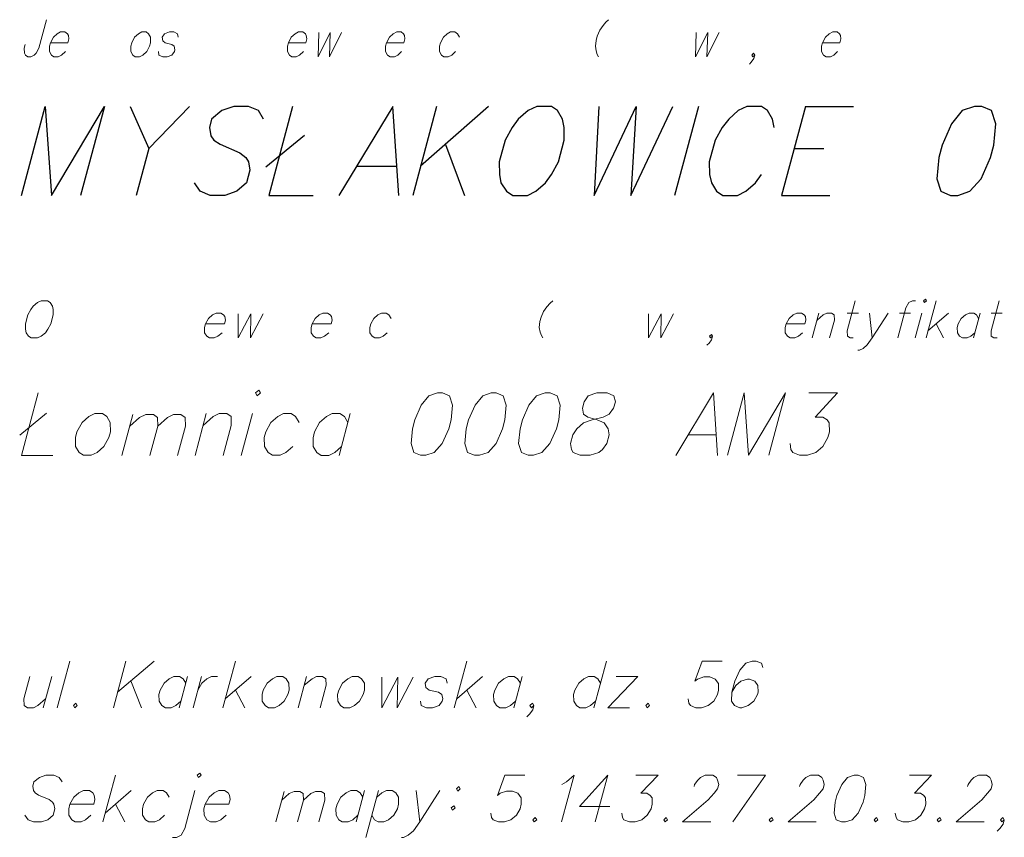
# Model space of a CAD drawing. Header units: metres. Extents: x 5555129 to 5556676, y 5635595 to 5636517.
# Tile 222 of 255: x 5556427 to 5556447, y 5636258 to 5636274. Entities that reach past the tile are written whole.
import ezdxf

# ---------------------------------------------------------------- set-up
doc = ezdxf.new("R2010")
doc.units = ezdxf.units.M
doc.header["$MEASUREMENT"] = 0
doc.layers.add('#RAMKA', color=7, linetype='Continuous', lineweight=18)

# ---------------------------------------------------------------- blocks, each defined once
blk = doc.blocks.new('*U2353')
at = {"layer": '#RAMKA', "color": 7, "linetype": 'ByBlock', "lineweight": 18}
blk.add_line((5555328.5, 5636509.717), (5555328.369, 5636509.228), dxfattribs=at)
at = {"layer": '#RAMKA', "color": 7, "linetype": 'ByBlock', "lineweight": 18, "flags": 128}
blk.add_lwpolyline([(5555328.463, 5636509.579), (5555328.584, 5636509.682), (5555328.656, 5636509.717), (5555328.749, 5636509.717), (5555328.802, 5636509.682), (5555328.805, 5636509.579), (5555328.711, 5636509.228)], dxfattribs=at)
blk = doc.blocks.new('*U2354')
at = {"layer": '#RAMKA', "color": 7, "linetype": 'ByBlock', "lineweight": 18}
blk.add_line((5555329.059, 5636509.717), (5555329.277, 5636509.717), dxfattribs=at)
at = {"layer": '#RAMKA', "color": 7, "linetype": 'ByBlock', "lineweight": 18, "flags": 128}
blk.add_lwpolyline([(5555329.217, 5636509.959), (5555329.059, 5636509.366), (5555329.062, 5636509.263), (5555329.115, 5636509.228), (5555329.177, 5636509.228)], dxfattribs=at)
blk = doc.blocks.new('*U2355')
at = {"layer": '#RAMKA', "color": 7, "linetype": 'ByBlock', "lineweight": 18}
blk.add_line((5555329.494, 5636509.717), (5555329.55, 5636509.228), dxfattribs=at)
at = {"layer": '#RAMKA', "color": 7, "linetype": 'ByBlock', "lineweight": 18, "flags": 128}
blk.add_lwpolyline([(5555329.867, 5636509.717), (5555329.55, 5636509.228), (5555329.45, 5636509.09), (5555329.37, 5636509.021), (5555329.298, 5636508.986), (5555329.267, 5636508.986)], dxfattribs=at)
blk = doc.blocks.new('*U2356')
at = {"layer": '#RAMKA', "color": 7, "linetype": 'ByBlock', "lineweight": 18}
blk.add_line((5555330.09, 5636509.717), (5555330.307, 5636509.717), dxfattribs=at)
at = {"layer": '#RAMKA', "color": 7, "linetype": 'ByBlock', "lineweight": 18, "flags": 128}
blk.add_lwpolyline([(5555330.403, 5636509.959), (5555330.341, 5636509.959), (5555330.269, 5636509.924), (5555330.211, 5636509.821), (5555330.052, 5636509.228)], dxfattribs=at)
blk = doc.blocks.new('*U2357')
at = {"layer": '#RAMKA', "color": 7, "linetype": 'ByBlock', "lineweight": 18}
blk.add_line((5555330.524, 5636509.717), (5555330.393, 5636509.228), dxfattribs=at)
at = {"layer": '#RAMKA', "color": 7, "linetype": 'ByBlock', "lineweight": 18, "flags": 128}
blk.add_lwpolyline([(5555330.558, 5636509.959), (5555330.58, 5636509.924), (5555330.62, 5636509.959), (5555330.598, 5636509.993), (5555330.558, 5636509.959)], dxfattribs=at)
blk = doc.blocks.new('*U2358')
at = {"layer": '#RAMKA', "color": 7, "linetype": 'ByBlock', "lineweight": 18}
for p, q in [((5555330.807, 5636509.959), (5555330.611, 5636509.228)), ((5555331.053, 5636509.717), (5555330.648, 5636509.366)), ((5555330.809, 5636509.504), (5555330.953, 5636509.228))]:
    blk.add_line(p, q, dxfattribs=at)
blk = doc.blocks.new('*U2359')
at = {"layer": '#RAMKA', "color": 7, "linetype": 'ByBlock', "lineweight": 18}
blk.add_line((5555331.674, 5636509.717), (5555331.543, 5636509.228), dxfattribs=at)
at = {"layer": '#RAMKA', "color": 7, "linetype": 'ByBlock', "lineweight": 18, "flags": 128}
blk.add_lwpolyline([(5555331.646, 5636509.613), (5555331.602, 5636509.682), (5555331.55, 5636509.717), (5555331.456, 5636509.717), (5555331.385, 5636509.682), (5555331.304, 5636509.613), (5555331.244, 5636509.504), (5555331.226, 5636509.435), (5555331.229, 5636509.332), (5555331.272, 5636509.263), (5555331.325, 5636509.228), (5555331.419, 5636509.228), (5555331.49, 5636509.263), (5555331.571, 5636509.332)], dxfattribs=at)
blk = doc.blocks.new('*U2360')
at = {"layer": '#RAMKA', "color": 7, "linetype": 'ByBlock', "lineweight": 18}
blk.add_line((5555331.891, 5636509.717), (5555332.109, 5636509.717), dxfattribs=at)
at = {"layer": '#RAMKA', "color": 7, "linetype": 'ByBlock', "lineweight": 18, "flags": 128}
blk.add_lwpolyline([(5555332.049, 5636509.959), (5555331.89, 5636509.366), (5555331.894, 5636509.263), (5555331.947, 5636509.228), (5555332.009, 5636509.228)], dxfattribs=at)
blk = doc.blocks.new('*U2453')
at = {"layer": '#RAMKA', "color": 7, "linetype": 'ByBlock', "lineweight": 25}
blk.add_line((5555316.103, 5636513.789), (5555315.303, 5636512.96), dxfattribs=at)
at = {"layer": '#RAMKA', "color": 7, "linetype": 'ByBlock', "lineweight": 25, "flags": 128}
blk.add_lwpolyline([(5555314.936, 5636513.789), (5555315.303, 5636512.96), (5555315.055, 5636512.034)], dxfattribs=at)
blk = doc.blocks.new('*U2454')
at = {"layer": '#RAMKA', "color": 7, "linetype": 'ByBlock', "lineweight": 25}
blk.add_line((5555317.611, 5636512.601), (5555318.367, 5636513.223), dxfattribs=at)
at = {"layer": '#RAMKA', "color": 7, "linetype": 'ByBlock', "lineweight": 25, "flags": 128}
blk.add_lwpolyline([(5555318.134, 5636513.789), (5555317.664, 5636512.034), (5555318.542, 5636512.034)], dxfattribs=at)
blk = doc.blocks.new('*U2455')
at = {"layer": '#RAMKA', "color": 7, "linetype": 'ByBlock', "lineweight": 25}
blk.add_line((5555319.394, 5636512.615), (5555320.188, 5636512.615), dxfattribs=at)
at = {"layer": '#RAMKA', "color": 7, "linetype": 'ByBlock', "lineweight": 25, "flags": 128}
blk.add_lwpolyline([(5555320.225, 5636512.034), (5555320.106, 5636513.789), (5555319.046, 5636512.034)], dxfattribs=at)
blk = doc.blocks.new('*U2456')
at = {"layer": '#RAMKA', "color": 7, "linetype": 'ByBlock', "lineweight": 25}
for p, q in [((5555320.971, 5636513.789), (5555320.501, 5636512.034)), ((5555321.993, 5636513.789), (5555320.656, 5636512.615)), ((5555321.144, 5636513.043), (5555321.523, 5636512.034))]:
    blk.add_line(p, q, dxfattribs=at)
blk = doc.blocks.new('*U2457')
at = {"layer": '#RAMKA', "color": 7, "linetype": 'ByBlock', "lineweight": 25}
for p, q in [((5555328.233, 5636513.789), (5555327.762, 5636512.034)), ((5555328.233, 5636513.789), (5555329.183, 5636513.789)), ((5555328.011, 5636512.96), (5555328.6, 5636512.96)), ((5555327.762, 5636512.034), (5555328.712, 5636512.034))]:
    blk.add_line(p, q, dxfattribs=at)
blk = doc.blocks.new('*U2459')
at = {"layer": '#RAMKA', "color": 7, "linetype": 'ByBlock', "lineweight": 18}
blk.add_line((5555312.761, 5636507.312), (5555313.29, 5636507.747), dxfattribs=at)
at = {"layer": '#RAMKA', "color": 7, "linetype": 'ByBlock', "lineweight": 18, "flags": 128}
blk.add_lwpolyline([(5555313.127, 5636508.144), (5555312.798, 5636506.915), (5555313.412, 5636506.915)], dxfattribs=at)
blk = doc.blocks.new('*U2460')
at = {"layer": '#RAMKA', "color": 7, "linetype": 'ByBlock', "lineweight": 18}
blk.add_line((5555314.991, 5636507.718), (5555314.775, 5636506.915), dxfattribs=at)
at = {"layer": '#RAMKA', "color": 7, "linetype": 'ByBlock', "lineweight": 18, "flags": 128}
for points in [[(5555314.93, 5636507.492), (5555315.123, 5636507.662), (5555315.245, 5636507.718), (5555315.393, 5636507.718), (5555315.477, 5636507.662), (5555315.481, 5636507.492), (5555315.326, 5636506.915)], [(5555315.481, 5636507.492), (5555315.674, 5636507.662), (5555315.788, 5636507.718), (5555315.936, 5636507.718), (5555316.019, 5636507.662), (5555316.023, 5636507.492), (5555315.869, 5636506.915)]]:
    blk.add_lwpolyline(points, dxfattribs=at)
blk = doc.blocks.new('*U2461')
at = {"layer": '#RAMKA', "color": 7, "linetype": 'ByBlock', "lineweight": 18}
blk.add_line((5555316.434, 5636507.737), (5555316.214, 5636506.915), dxfattribs=at)
at = {"layer": '#RAMKA', "color": 7, "linetype": 'ByBlock', "lineweight": 18, "flags": 128}
blk.add_lwpolyline([(5555316.372, 5636507.505), (5555316.57, 5636507.679), (5555316.687, 5636507.737), (5555316.838, 5636507.737), (5555316.924, 5636507.679), (5555316.928, 5636507.505), (5555316.769, 5636506.915)], dxfattribs=at)
blk = doc.blocks.new('*U2462')
at = {"layer": '#RAMKA', "color": 7, "linetype": 'ByBlock', "lineweight": 18}
blk.add_line((5555317.343, 5636507.737), (5555317.123, 5636506.915), dxfattribs=at)
at = {"layer": '#RAMKA', "color": 7, "linetype": 'ByBlock', "lineweight": 18, "flags": 128}
blk.add_lwpolyline([(5555317.402, 5636508.144), (5555317.436, 5636508.086), (5555317.503, 5636508.144), (5555317.468, 5636508.202), (5555317.402, 5636508.144)], dxfattribs=at)
blk = doc.blocks.new('*U2463')
at = {"layer": '#RAMKA', "color": 7, "linetype": 'ByBlock', "lineweight": 18}
blk.add_line((5555319.27, 5636507.737), (5555319.05, 5636506.915), dxfattribs=at)
at = {"layer": '#RAMKA', "color": 7, "linetype": 'ByBlock', "lineweight": 18, "flags": 128}
blk.add_lwpolyline([(5555319.224, 5636507.563), (5555319.154, 5636507.679), (5555319.068, 5636507.737), (5555318.917, 5636507.737), (5555318.8, 5636507.679), (5555318.668, 5636507.563), (5555318.568, 5636507.379), (5555318.537, 5636507.263), (5555318.541, 5636507.089), (5555318.611, 5636506.973), (5555318.696, 5636506.915), (5555318.848, 5636506.915), (5555318.964, 5636506.973), (5555319.097, 5636507.089)], dxfattribs=at)
blk = doc.blocks.new('*U2464')
at = {"layer": '#RAMKA', "color": 7, "linetype": 'ByBlock', "lineweight": 18}
blk.add_line((5555325.925, 5636507.321), (5555326.48, 5636507.321), dxfattribs=at)
at = {"layer": '#RAMKA', "color": 7, "linetype": 'ByBlock', "lineweight": 18, "flags": 128}
blk.add_lwpolyline([(5555326.506, 5636506.915), (5555326.423, 5636508.144), (5555325.681, 5636506.915)], dxfattribs=at)
blk = doc.blocks.new('*U2465')
at = {"layer": '#RAMKA', "color": 7, "linetype": 'ByBlock', "lineweight": 18}
blk.add_line((5555313.391, 5636502.558), (5555313.226, 5636501.943), dxfattribs=at)
at = {"layer": '#RAMKA', "color": 7, "linetype": 'ByBlock', "lineweight": 18, "flags": 128}
blk.add_lwpolyline([(5555312.961, 5636502.558), (5555312.842, 5636502.117), (5555312.847, 5636501.987), (5555312.913, 5636501.943), (5555313.03, 5636501.943), (5555313.12, 5636501.987), (5555313.272, 5636502.117)], dxfattribs=at)
blk = doc.blocks.new('*U2466')
at = {"layer": '#RAMKA', "color": 7, "linetype": 'ByBlock', "lineweight": 18}
for p, q in [((5555314.853, 5636502.862), (5555314.606, 5636501.943)), ((5555315.406, 5636502.862), (5555314.688, 5636502.247)), ((5555314.95, 5636502.472), (5555315.16, 5636501.943))]:
    blk.add_line(p, q, dxfattribs=at)
blk = doc.blocks.new('*U2467')
at = {"layer": '#RAMKA', "color": 7, "linetype": 'ByBlock', "lineweight": 18}
blk.add_line((5555316.067, 5636502.558), (5555315.903, 5636501.943), dxfattribs=at)
at = {"layer": '#RAMKA', "color": 7, "linetype": 'ByBlock', "lineweight": 18, "flags": 128}
blk.add_lwpolyline([(5555316.032, 5636502.428), (5555315.978, 5636502.515), (5555315.911, 5636502.558), (5555315.794, 5636502.558), (5555315.704, 5636502.515), (5555315.603, 5636502.428), (5555315.527, 5636502.291), (5555315.503, 5636502.204), (5555315.508, 5636502.074), (5555315.563, 5636501.987), (5555315.629, 5636501.943), (5555315.746, 5636501.943), (5555315.836, 5636501.987), (5555315.937, 5636502.074)], dxfattribs=at)
blk = doc.blocks.new('*U2468')
at = {"layer": '#RAMKA', "color": 7, "linetype": 'ByBlock', "lineweight": 18}
blk.add_line((5555316.341, 5636502.558), (5555316.176, 5636501.943), dxfattribs=at)
at = {"layer": '#RAMKA', "color": 7, "linetype": 'ByBlock', "lineweight": 18, "flags": 128}
blk.add_lwpolyline([(5555316.269, 5636502.291), (5555316.345, 5636502.428), (5555316.447, 5636502.515), (5555316.536, 5636502.558), (5555316.654, 5636502.558)], dxfattribs=at)
blk = doc.blocks.new('*U2469')
at = {"layer": '#RAMKA', "color": 7, "linetype": 'ByBlock', "lineweight": 18}
for p, q in [((5555317.009, 5636502.862), (5555316.762, 5636501.943)), ((5555317.318, 5636502.558), (5555316.809, 5636502.117)), ((5555317.012, 5636502.291), (5555317.192, 5636501.943))]:
    blk.add_line(p, q, dxfattribs=at)
blk = doc.blocks.new('*U2470')
at = {"layer": '#RAMKA', "color": 7, "linetype": 'ByBlock', "lineweight": 18}
blk.add_line((5555318.412, 5636502.558), (5555318.247, 5636501.943), dxfattribs=at)
at = {"layer": '#RAMKA', "color": 7, "linetype": 'ByBlock', "lineweight": 18, "flags": 128}
blk.add_lwpolyline([(5555318.366, 5636502.385), (5555318.518, 5636502.515), (5555318.607, 5636502.558), (5555318.725, 5636502.558), (5555318.791, 5636502.515), (5555318.795, 5636502.385), (5555318.677, 5636501.943)], dxfattribs=at)
blk = doc.blocks.new('*U2471')
at = {"layer": '#RAMKA', "color": 7, "linetype": 'ByBlock', "lineweight": 18}
for p, q in [((5555321.566, 5636502.862), (5555321.32, 5636501.943)), ((5555321.876, 5636502.558), (5555321.367, 5636502.117)), ((5555321.569, 5636502.291), (5555321.75, 5636501.943))]:
    blk.add_line(p, q, dxfattribs=at)
blk = doc.blocks.new('*U2472')
at = {"layer": '#RAMKA', "color": 7, "linetype": 'ByBlock', "lineweight": 18}
blk.add_line((5555322.657, 5636502.558), (5555322.492, 5636501.943), dxfattribs=at)
at = {"layer": '#RAMKA', "color": 7, "linetype": 'ByBlock', "lineweight": 18, "flags": 128}
blk.add_lwpolyline([(5555322.622, 5636502.428), (5555322.567, 5636502.515), (5555322.501, 5636502.558), (5555322.384, 5636502.558), (5555322.294, 5636502.515), (5555322.192, 5636502.428), (5555322.116, 5636502.291), (5555322.093, 5636502.204), (5555322.097, 5636502.074), (5555322.152, 5636501.987), (5555322.219, 5636501.943), (5555322.336, 5636501.943), (5555322.426, 5636501.987), (5555322.527, 5636502.074)], dxfattribs=at)
blk = doc.blocks.new('*U2473')
at = {"layer": '#RAMKA', "color": 7, "linetype": 'ByBlock', "lineweight": 18}
blk.add_line((5555324.315, 5636502.862), (5555324.068, 5636501.943), dxfattribs=at)
at = {"layer": '#RAMKA', "color": 7, "linetype": 'ByBlock', "lineweight": 18, "flags": 128}
blk.add_lwpolyline([(5555324.198, 5636502.428), (5555324.143, 5636502.515), (5555324.077, 5636502.558), (5555323.96, 5636502.558), (5555323.87, 5636502.515), (5555323.769, 5636502.428), (5555323.693, 5636502.291), (5555323.669, 5636502.204), (5555323.673, 5636502.074), (5555323.728, 5636501.987), (5555323.795, 5636501.943), (5555323.912, 5636501.943), (5555324.002, 5636501.987), (5555324.103, 5636502.074)], dxfattribs=at)
blk = doc.blocks.new('*U2474')
at = {"layer": '#RAMKA', "color": 7, "linetype": 'ByBlock', "lineweight": 18}
for p, q in [((5555324.937, 5636502.558), (5555324.342, 5636501.943)), ((5555324.507, 5636502.558), (5555324.937, 5636502.558)), ((5555324.342, 5636501.943), (5555324.772, 5636501.943))]:
    blk.add_line(p, q, dxfattribs=at)
blk = doc.blocks.new('*U2475')
at = {"layer": '#RAMKA', "color": 7, "linetype": 'ByBlock', "lineweight": 18}
for p, q in [((5555314.645, 5636500.612), (5555314.399, 5636499.693)), ((5555314.955, 5636500.309), (5555314.445, 5636499.867)), ((5555314.648, 5636500.041), (5555314.829, 5636499.693))]:
    blk.add_line(p, q, dxfattribs=at)
blk = doc.blocks.new('*U2476')
at = {"layer": '#RAMKA', "color": 7, "linetype": 'ByBlock', "lineweight": 18, "flags": 128}
for points in [[(5555316.254, 5636500.612), (5555316.281, 5636500.569), (5555316.332, 5636500.612), (5555316.305, 5636500.656), (5555316.254, 5636500.612)], [(5555316.211, 5636500.309), (5555316.012, 5636499.563), (5555315.938, 5636499.433), (5555315.848, 5636499.389), (5555315.77, 5636499.389)]]:
    blk.add_lwpolyline(points, dxfattribs=at)
blk = doc.blocks.new('*U2477')
at = {"layer": '#RAMKA', "color": 7, "linetype": 'ByBlock', "lineweight": 18}
blk.add_line((5555317.966, 5636500.294), (5555317.805, 5636499.693), dxfattribs=at)
at = {"layer": '#RAMKA', "color": 7, "linetype": 'ByBlock', "lineweight": 18, "flags": 128}
for points in [[(5555317.921, 5636500.125), (5555318.069, 5636500.252), (5555318.163, 5636500.294), (5555318.278, 5636500.294), (5555318.343, 5636500.252), (5555318.347, 5636500.125), (5555318.231, 5636499.693)], [(5555318.347, 5636500.125), (5555318.496, 5636500.252), (5555318.583, 5636500.294), (5555318.698, 5636500.294), (5555318.763, 5636500.252), (5555318.767, 5636500.125), (5555318.651, 5636499.693)]]:
    blk.add_lwpolyline(points, dxfattribs=at)
blk = doc.blocks.new('*U2478')
at = {"layer": '#RAMKA', "color": 7, "linetype": 'ByBlock', "lineweight": 18}
blk.add_line((5555319.552, 5636500.309), (5555319.387, 5636499.693), dxfattribs=at)
at = {"layer": '#RAMKA', "color": 7, "linetype": 'ByBlock', "lineweight": 18, "flags": 128}
blk.add_lwpolyline([(5555319.517, 5636500.178), (5555319.463, 5636500.265), (5555319.396, 5636500.309), (5555319.279, 5636500.309), (5555319.189, 5636500.265), (5555319.088, 5636500.178), (5555319.012, 5636500.041), (5555318.988, 5636499.954), (5555318.993, 5636499.824), (5555319.047, 5636499.737), (5555319.114, 5636499.693), (5555319.231, 5636499.693), (5555319.321, 5636499.737), (5555319.422, 5636499.824)], dxfattribs=at)
blk = doc.blocks.new('*U2479')
at = {"layer": '#RAMKA', "color": 7, "linetype": 'ByBlock', "lineweight": 18}
blk.add_line((5555319.826, 5636500.309), (5555319.58, 5636499.389), dxfattribs=at)
at = {"layer": '#RAMKA', "color": 7, "linetype": 'ByBlock', "lineweight": 18, "flags": 128}
blk.add_lwpolyline([(5555319.791, 5636500.178), (5555319.892, 5636500.265), (5555319.982, 5636500.309), (5555320.099, 5636500.309), (5555320.166, 5636500.265), (5555320.221, 5636500.178), (5555320.223, 5636500.041), (5555320.2, 5636499.954), (5555320.126, 5636499.824), (5555320.024, 5636499.737), (5555319.935, 5636499.693), (5555319.817, 5636499.693), (5555319.751, 5636499.737), (5555319.696, 5636499.824)], dxfattribs=at)
blk = doc.blocks.new('*U2480')
at = {"layer": '#RAMKA', "color": 7, "linetype": 'ByBlock', "lineweight": 18}
blk.add_line((5555320.568, 5636500.309), (5555320.638, 5636499.693), dxfattribs=at)
at = {"layer": '#RAMKA', "color": 7, "linetype": 'ByBlock', "lineweight": 18, "flags": 128}
blk.add_lwpolyline([(5555321.037, 5636500.309), (5555320.638, 5636499.693), (5555320.513, 5636499.52), (5555320.412, 5636499.433), (5555320.322, 5636499.389), (5555320.283, 5636499.389)], dxfattribs=at)
blk = doc.blocks.new('*U2481')
at = {"layer": '#RAMKA', "color": 7, "linetype": 'ByBlock', "lineweight": 18, "flags": 128}
for points in [[(5555321.41, 5636500.388), (5555321.36, 5636500.345), (5555321.387, 5636500.301), (5555321.438, 5636500.345), (5555321.41, 5636500.388)], [(5555321.309, 5636500.012), (5555321.259, 5636499.968), (5555321.286, 5636499.925), (5555321.337, 5636499.968), (5555321.309, 5636500.012)]]:
    blk.add_lwpolyline(points, dxfattribs=at)
blk = doc.blocks.new('*U2482')
at = {"layer": '#RAMKA', "color": 7, "linetype": 'ByBlock', "lineweight": 18}
blk.add_line((5555324.343, 5636500.612), (5555324.096, 5636499.693), dxfattribs=at)
at = {"layer": '#RAMKA', "color": 7, "linetype": 'ByBlock', "lineweight": 18, "flags": 128}
blk.add_lwpolyline([(5555324.343, 5636500.612), (5555323.787, 5636499.997), (5555324.38, 5636499.997)], dxfattribs=at)
blk = doc.blocks.new('*U2483')
at = {"layer": '#RAMKA', "color": 7, "linetype": 'ByBlock', "lineweight": 18}
for p, q in [((5555327.449, 5636500.612), (5555326.806, 5636499.693)), ((5555326.896, 5636500.612), (5555327.449, 5636500.612))]:
    blk.add_line(p, q, dxfattribs=at)

msp = doc.modelspace()

# ---------------------------------------------------------------- linework, layer by layer
at = {"layer": '#RAMKA', "color": 7, "linetype": 'Continuous', "lineweight": 25}
msp.add_line((5556440.7, 5636272.097), (5556440.23, 5636270.342), dxfattribs=at)
at = {"layer": '#RAMKA', "color": 7, "linetype": 'Continuous', "lineweight": 18}
msp.add_line((5556428.317, 5636261.17), (5556428.071, 5636260.251), dxfattribs=at)
at = {"layer": '#RAMKA', "color": 7, "linetype": 'Continuous', "lineweight": 18, "flags": 128}
for points in [[(5556427.86, 5636273.806), (5556427.71, 5636273.248), (5556427.654, 5636273.145), (5556427.616, 5636273.11), (5556427.55, 5636273.075), (5556427.492, 5636273.075), (5556427.445, 5636273.11), (5556427.425, 5636273.145), (5556427.42, 5636273.248), (5556427.438, 5636273.317)], [(5556438.927, 5636273.806), (5556438.877, 5636273.76), (5556438.82, 5636273.691), (5556438.757, 5636273.599), (5556438.707, 5636273.484), (5556438.684, 5636273.398), (5556438.672, 5636273.283), (5556438.686, 5636273.191), (5556438.705, 5636273.122), (5556438.731, 5636273.075)], [(5556427.938, 5636273.352), (5556428.281, 5636273.352), (5556428.301, 5636273.426), (5556428.291, 5636273.495), (5556428.271, 5636273.53), (5556428.224, 5636273.564), (5556428.138, 5636273.564), (5556428.071, 5636273.53), (5556427.996, 5636273.461), (5556427.938, 5636273.352), (5556427.919, 5636273.283), (5556427.92, 5636273.179), (5556427.959, 5636273.11), (5556428.007, 5636273.075), (5556428.092, 5636273.075), (5556428.159, 5636273.11), (5556428.235, 5636273.179)], [(5556429.738, 5636273.564), (5556429.672, 5636273.53), (5556429.596, 5636273.461), (5556429.538, 5636273.352), (5556429.52, 5636273.283), (5556429.52, 5636273.179), (5556429.559, 5636273.11), (5556429.607, 5636273.075), (5556429.693, 5636273.075), (5556429.759, 5636273.11), (5556429.835, 5636273.179), (5556429.891, 5636273.283), (5556429.91, 5636273.352), (5556429.91, 5636273.461), (5556429.872, 5636273.53), (5556429.824, 5636273.564), (5556429.738, 5636273.564)], [(5556430.453, 5636273.461), (5556430.443, 5636273.53), (5556430.367, 5636273.564), (5556430.281, 5636273.564), (5556430.186, 5636273.53), (5556430.139, 5636273.461), (5556430.149, 5636273.392), (5556430.195, 5636273.352), (5556430.329, 5636273.317), (5556430.377, 5636273.283), (5556430.387, 5636273.214), (5556430.378, 5636273.179), (5556430.331, 5636273.11), (5556430.236, 5636273.075), (5556430.15, 5636273.075), (5556430.073, 5636273.11), (5556430.063, 5636273.179)], [(5556432.624, 5636273.352), (5556432.967, 5636273.352), (5556432.987, 5636273.426), (5556432.977, 5636273.495), (5556432.958, 5636273.53), (5556432.91, 5636273.564), (5556432.824, 5636273.564), (5556432.758, 5636273.53), (5556432.682, 5636273.461), (5556432.624, 5636273.352), (5556432.606, 5636273.283), (5556432.607, 5636273.179), (5556432.645, 5636273.11), (5556432.693, 5636273.075), (5556432.779, 5636273.075), (5556432.845, 5636273.11), (5556432.921, 5636273.179)], [(5556433.221, 5636273.553), (5556433.21, 5636273.075), (5556433.449, 5636273.553), (5556433.433, 5636273.075), (5556433.673, 5636273.553)], [(5556434.557, 5636273.352), (5556434.9, 5636273.352), (5556434.92, 5636273.426), (5556434.91, 5636273.495), (5556434.891, 5636273.53), (5556434.843, 5636273.564), (5556434.757, 5636273.564), (5556434.69, 5636273.53), (5556434.615, 5636273.461), (5556434.557, 5636273.352), (5556434.538, 5636273.283), (5556434.539, 5636273.179), (5556434.578, 5636273.11), (5556434.626, 5636273.075), (5556434.712, 5636273.075), (5556434.778, 5636273.11), (5556434.854, 5636273.179)], [(5556435.991, 5636273.461), (5556435.953, 5636273.53), (5556435.905, 5636273.564), (5556435.819, 5636273.564), (5556435.753, 5636273.53), (5556435.677, 5636273.461), (5556435.619, 5636273.352), (5556435.601, 5636273.283), (5556435.601, 5636273.179), (5556435.64, 5636273.11), (5556435.688, 5636273.075), (5556435.774, 5636273.075), (5556435.84, 5636273.11), (5556435.916, 5636273.179)], [(5556440.655, 5636273.553), (5556440.643, 5636273.075), (5556440.883, 5636273.553), (5556440.866, 5636273.075), (5556441.106, 5636273.553)], [(5556443.143, 5636273.352), (5556443.486, 5636273.352), (5556443.506, 5636273.426), (5556443.496, 5636273.495), (5556443.477, 5636273.53), (5556443.429, 5636273.564), (5556443.343, 5636273.564), (5556443.277, 5636273.53), (5556443.201, 5636273.461), (5556443.143, 5636273.352), (5556443.125, 5636273.283), (5556443.125, 5636273.179), (5556443.164, 5636273.11), (5556443.212, 5636273.075), (5556443.298, 5636273.075), (5556443.364, 5636273.11), (5556443.44, 5636273.179)], [(5556441.807, 5636273.11), (5556441.769, 5636273.075), (5556441.75, 5636273.11), (5556441.787, 5636273.145), (5556441.807, 5636273.11), (5556441.788, 5636273.041), (5556441.741, 5636272.972), (5556441.702, 5636272.932)], [(5556427.757, 5636268.266), (5556427.686, 5636268.232), (5556427.6, 5636268.163), (5556427.55, 5636268.093), (5556427.492, 5636267.99), (5556427.444, 5636267.812), (5556427.447, 5636267.708), (5556427.46, 5636267.639), (5556427.509, 5636267.57), (5556427.561, 5636267.535), (5556427.686, 5636267.535), (5556427.757, 5636267.57), (5556427.838, 5636267.639), (5556427.887, 5636267.708), (5556427.946, 5636267.812), (5556427.994, 5636267.99), (5556427.991, 5636268.093), (5556427.978, 5636268.163), (5556427.934, 5636268.232), (5556427.881, 5636268.266), (5556427.757, 5636268.266)], [(5556437.831, 5636268.266), (5556437.777, 5636268.22), (5556437.717, 5636268.151), (5556437.651, 5636268.059), (5556437.6, 5636267.944), (5556437.577, 5636267.858), (5556437.566, 5636267.743), (5556437.583, 5636267.65), (5556437.606, 5636267.581), (5556437.635, 5636267.535)], [(5556430.99, 5636267.812), (5556431.363, 5636267.812), (5556431.383, 5636267.886), (5556431.37, 5636267.955), (5556431.349, 5636267.99), (5556431.296, 5636268.024), (5556431.203, 5636268.024), (5556431.131, 5636267.99), (5556431.051, 5636267.921), (5556430.99, 5636267.812), (5556430.972, 5636267.743), (5556430.975, 5636267.639), (5556431.019, 5636267.57), (5556431.072, 5636267.535), (5556431.165, 5636267.535), (5556431.236, 5636267.57), (5556431.317, 5636267.639)], [(5556431.634, 5636268.013), (5556431.633, 5636267.535), (5556431.882, 5636268.013), (5556431.876, 5636267.535), (5556432.125, 5636268.013)], [(5556433.091, 5636267.812), (5556433.464, 5636267.812), (5556433.484, 5636267.886), (5556433.471, 5636267.955), (5556433.45, 5636267.99), (5556433.397, 5636268.024), (5556433.304, 5636268.024), (5556433.232, 5636267.99), (5556433.152, 5636267.921), (5556433.091, 5636267.812), (5556433.073, 5636267.743), (5556433.076, 5636267.639), (5556433.12, 5636267.57), (5556433.172, 5636267.535), (5556433.266, 5636267.535), (5556433.337, 5636267.57), (5556433.418, 5636267.639)], [(5556434.648, 5636267.921), (5556434.604, 5636267.99), (5556434.551, 5636268.024), (5556434.458, 5636268.024), (5556434.387, 5636267.99), (5556434.306, 5636267.921), (5556434.246, 5636267.812), (5556434.227, 5636267.743), (5556434.231, 5636267.639), (5556434.274, 5636267.57), (5556434.327, 5636267.535), (5556434.42, 5636267.535), (5556434.492, 5636267.57), (5556434.572, 5636267.639)], [(5556439.715, 5636268.013), (5556439.713, 5636267.535), (5556439.963, 5636268.013), (5556439.956, 5636267.535), (5556440.206, 5636268.013)], [(5556442.425, 5636267.812), (5556442.797, 5636267.812), (5556442.817, 5636267.886), (5556442.805, 5636267.955), (5556442.783, 5636267.99), (5556442.73, 5636268.024), (5556442.637, 5636268.024), (5556442.566, 5636267.99), (5556442.485, 5636267.921), (5556442.425, 5636267.812), (5556442.406, 5636267.743), (5556442.409, 5636267.639), (5556442.453, 5636267.57), (5556442.506, 5636267.535), (5556442.599, 5636267.535), (5556442.67, 5636267.57), (5556442.751, 5636267.639)], [(5556440.978, 5636267.57), (5556440.937, 5636267.535), (5556440.915, 5636267.57), (5556440.956, 5636267.604), (5556440.978, 5636267.57), (5556440.959, 5636267.501), (5556440.909, 5636267.432), (5556440.868, 5636267.392)], [(5556435.558, 5636266.451), (5556435.391, 5636266.393), (5556435.241, 5636266.209), (5556435.112, 5636265.919), (5556435.066, 5636265.745), (5556435.039, 5636265.455), (5556435.093, 5636265.281), (5556435.229, 5636265.223), (5556435.33, 5636265.223), (5556435.497, 5636265.281), (5556435.653, 5636265.455), (5556435.781, 5636265.745), (5556435.828, 5636265.919), (5556435.855, 5636266.209), (5556435.795, 5636266.393), (5556435.659, 5636266.451), (5556435.558, 5636266.451)], [(5556436.618, 5636266.451), (5556436.451, 5636266.393), (5556436.301, 5636266.209), (5556436.173, 5636265.919), (5556436.126, 5636265.745), (5556436.099, 5636265.455), (5556436.153, 5636265.281), (5556436.289, 5636265.223), (5556436.39, 5636265.223), (5556436.557, 5636265.281), (5556436.713, 5636265.455), (5556436.841, 5636265.745), (5556436.888, 5636265.919), (5556436.915, 5636266.209), (5556436.855, 5636266.393), (5556436.719, 5636266.451), (5556436.618, 5636266.451)], [(5556437.679, 5636266.451), (5556437.512, 5636266.393), (5556437.361, 5636266.209), (5556437.233, 5636265.919), (5556437.186, 5636265.745), (5556437.159, 5636265.455), (5556437.213, 5636265.281), (5556437.349, 5636265.223), (5556437.45, 5636265.223), (5556437.617, 5636265.281), (5556437.773, 5636265.455), (5556437.902, 5636265.745), (5556437.948, 5636265.919), (5556437.976, 5636266.209), (5556437.915, 5636266.393), (5556437.78, 5636266.451), (5556437.679, 5636266.451)], [(5556438.697, 5636266.451), (5556438.53, 5636266.393), (5556438.448, 5636266.277), (5556438.414, 5636266.151), (5556438.434, 5636266.035), (5556438.519, 5636265.977), (5556438.706, 5636265.919), (5556438.842, 5636265.861), (5556438.92, 5636265.745), (5556438.939, 5636265.629), (5556438.893, 5636265.455), (5556438.811, 5636265.339), (5556438.737, 5636265.281), (5556438.57, 5636265.223), (5556438.368, 5636265.223), (5556438.232, 5636265.281), (5556438.197, 5636265.339), (5556438.177, 5636265.455), (5556438.224, 5636265.629), (5556438.306, 5636265.745), (5556438.438, 5636265.861), (5556438.605, 5636265.919), (5556438.822, 5636265.977), (5556438.939, 5636266.035), (5556439.029, 5636266.151), (5556439.063, 5636266.277), (5556439.035, 5636266.393), (5556438.899, 5636266.451), (5556438.697, 5636266.451)], [(5556441.271, 5636265.223), (5556441.6, 5636266.451), (5556441.683, 5636265.223), (5556442.416, 5636266.451), (5556442.087, 5636265.223)], [(5556442.871, 5636266.451), (5556443.435, 5636266.451), (5556442.996, 5636265.977), (5556443.148, 5636265.977), (5556443.233, 5636265.919), (5556443.277, 5636265.861), (5556443.28, 5636265.687), (5556443.249, 5636265.571), (5556443.152, 5636265.397), (5556443.012, 5636265.281), (5556442.845, 5636265.223), (5556442.693, 5636265.223), (5556442.557, 5636265.281), (5556442.522, 5636265.339), (5556442.503, 5636265.455)], [(5556428.81, 5636266.045), (5556428.693, 5636265.987), (5556428.561, 5636265.871), (5556428.461, 5636265.687), (5556428.43, 5636265.571), (5556428.434, 5636265.397), (5556428.504, 5636265.281), (5556428.59, 5636265.223), (5556428.741, 5636265.223), (5556428.858, 5636265.281), (5556428.99, 5636265.397), (5556429.087, 5636265.571), (5556429.118, 5636265.687), (5556429.117, 5636265.871), (5556429.047, 5636265.987), (5556428.961, 5636266.045), (5556428.81, 5636266.045)], [(5556432.836, 5636265.871), (5556432.766, 5636265.987), (5556432.681, 5636266.045), (5556432.529, 5636266.045), (5556432.413, 5636265.987), (5556432.28, 5636265.871), (5556432.181, 5636265.687), (5556432.15, 5636265.571), (5556432.153, 5636265.397), (5556432.223, 5636265.281), (5556432.309, 5636265.223), (5556432.46, 5636265.223), (5556432.577, 5636265.281), (5556432.709, 5636265.397)], [(5556441.166, 5636261.17), (5556440.775, 5636261.17), (5556440.629, 5636260.772), (5556440.68, 5636260.815), (5556440.809, 5636260.859), (5556440.926, 5636260.859), (5556441.032, 5636260.815), (5556441.093, 5636260.728), (5556441.097, 5636260.598), (5556441.074, 5636260.511), (5556441, 5636260.381), (5556440.892, 5636260.294), (5556440.763, 5636260.251), (5556440.646, 5636260.251), (5556440.54, 5636260.294), (5556440.513, 5636260.338), (5556440.497, 5636260.424)], [(5556441.965, 5636261.04), (5556441.942, 5636261.126), (5556441.837, 5636261.17), (5556441.758, 5636261.17), (5556441.63, 5636261.126), (5556441.515, 5636260.989), (5556441.417, 5636260.772), (5556441.359, 5636260.555), (5556441.352, 5636260.381), (5556441.407, 5636260.294), (5556441.512, 5636260.251), (5556441.551, 5636260.251), (5556441.68, 5636260.294), (5556441.788, 5636260.381), (5556441.862, 5636260.511), (5556441.874, 5636260.555), (5556441.87, 5636260.685), (5556441.808, 5636260.772), (5556441.703, 5636260.815), (5556441.663, 5636260.815), (5556441.535, 5636260.772), (5556441.433, 5636260.685), (5556441.359, 5636260.555)], [(5556432.397, 5636260.866), (5556432.308, 5636260.822), (5556432.206, 5636260.736), (5556432.13, 5636260.598), (5556432.107, 5636260.511), (5556432.111, 5636260.381), (5556432.166, 5636260.294), (5556432.233, 5636260.251), (5556432.35, 5636260.251), (5556432.44, 5636260.294), (5556432.541, 5636260.381), (5556432.615, 5636260.511), (5556432.638, 5636260.598), (5556432.636, 5636260.736), (5556432.581, 5636260.822), (5556432.515, 5636260.866), (5556432.397, 5636260.866)], [(5556433.882, 5636260.866), (5556433.793, 5636260.822), (5556433.691, 5636260.736), (5556433.615, 5636260.598), (5556433.592, 5636260.511), (5556433.596, 5636260.381), (5556433.651, 5636260.294), (5556433.718, 5636260.251), (5556433.835, 5636260.251), (5556433.925, 5636260.294), (5556434.026, 5636260.381), (5556434.1, 5636260.511), (5556434.123, 5636260.598), (5556434.121, 5636260.736), (5556434.066, 5636260.822), (5556434, 5636260.866), (5556433.882, 5636260.866)], [(5556434.465, 5636260.852), (5556434.463, 5636260.251), (5556434.777, 5636260.852), (5556434.768, 5636260.251), (5556435.082, 5636260.852)], [(5556435.748, 5636260.736), (5556435.732, 5636260.822), (5556435.627, 5636260.866), (5556435.509, 5636260.866), (5556435.38, 5636260.822), (5556435.318, 5636260.736), (5556435.334, 5636260.649), (5556435.398, 5636260.598), (5556435.582, 5636260.555), (5556435.649, 5636260.511), (5556435.665, 5636260.424), (5556435.653, 5636260.381), (5556435.591, 5636260.294), (5556435.462, 5636260.251), (5556435.344, 5636260.251), (5556435.239, 5636260.294), (5556435.223, 5636260.381)], [(5556428.439, 5636260.338), (5556428.389, 5636260.294), (5556428.416, 5636260.251), (5556428.467, 5636260.294), (5556428.439, 5636260.338)], [(5556437.46, 5636260.294), (5556437.409, 5636260.251), (5556437.382, 5636260.294), (5556437.432, 5636260.338), (5556437.46, 5636260.294), (5556437.437, 5636260.207), (5556437.374, 5636260.12), (5556437.322, 5636260.07)], [(5556439.712, 5636260.338), (5556439.661, 5636260.294), (5556439.689, 5636260.251), (5556439.739, 5636260.294), (5556439.712, 5636260.338)], [(5556428.166, 5636258.79), (5556428.111, 5636258.876), (5556428.005, 5636258.92), (5556427.849, 5636258.92), (5556427.72, 5636258.876), (5556427.612, 5636258.79), (5556427.589, 5636258.703), (5556427.605, 5636258.616), (5556427.639, 5636258.573), (5556427.705, 5636258.529), (5556427.916, 5636258.442), (5556427.981, 5636258.392), (5556428.008, 5636258.348), (5556428.024, 5636258.261), (5556427.989, 5636258.131), (5556427.888, 5636258.044), (5556427.759, 5636258.001), (5556427.603, 5636258.001), (5556427.497, 5636258.044), (5556427.436, 5636258.131)], [(5556437.279, 5636258.92), (5556436.889, 5636258.92), (5556436.743, 5636258.522), (5556436.793, 5636258.565), (5556436.922, 5636258.609), (5556437.04, 5636258.609), (5556437.145, 5636258.565), (5556437.207, 5636258.478), (5556437.211, 5636258.348), (5556437.188, 5636258.261), (5556437.114, 5636258.131), (5556437.006, 5636258.044), (5556436.877, 5636258.001), (5556436.759, 5636258.001), (5556436.654, 5636258.044), (5556436.626, 5636258.088), (5556436.611, 5636258.174)], [(5556438.006, 5636258.739), (5556438.098, 5636258.79), (5556438.25, 5636258.92), (5556438.003, 5636258.001)], [(5556439.468, 5636258.92), (5556439.904, 5636258.92), (5556439.568, 5636258.565), (5556439.685, 5636258.565), (5556439.752, 5636258.522), (5556439.786, 5636258.478), (5556439.79, 5636258.348), (5556439.767, 5636258.261), (5556439.693, 5636258.131), (5556439.585, 5636258.044), (5556439.456, 5636258.001), (5556439.339, 5636258.001), (5556439.233, 5636258.044), (5556439.206, 5636258.088), (5556439.19, 5636258.174)], [(5556440.613, 5636258.695), (5556440.624, 5636258.739), (5556440.687, 5636258.826), (5556440.739, 5636258.876), (5556440.829, 5636258.92), (5556440.985, 5636258.92), (5556441.052, 5636258.876), (5556441.077, 5636258.826), (5556441.1, 5636258.739), (5556441.076, 5636258.652), (5556441.007, 5636258.565), (5556440.894, 5636258.435), (5556440.387, 5636258.001), (5556440.941, 5636258.001)], [(5556442.69, 5636258.695), (5556442.702, 5636258.739), (5556442.764, 5636258.826), (5556442.817, 5636258.876), (5556442.907, 5636258.92), (5556443.063, 5636258.92), (5556443.129, 5636258.876), (5556443.155, 5636258.826), (5556443.177, 5636258.739), (5556443.154, 5636258.652), (5556443.085, 5636258.565), (5556442.972, 5636258.435), (5556442.465, 5636258.001), (5556443.019, 5636258.001)], [(5556443.766, 5636258.92), (5556443.638, 5636258.876), (5556443.523, 5636258.739), (5556443.425, 5636258.522), (5556443.39, 5636258.392), (5556443.371, 5636258.174), (5556443.415, 5636258.044), (5556443.52, 5636258.001), (5556443.598, 5636258.001), (5556443.727, 5636258.044), (5556443.847, 5636258.174), (5556443.944, 5636258.392), (5556443.979, 5636258.522), (5556443.998, 5636258.739), (5556443.95, 5636258.876), (5556443.845, 5636258.92), (5556443.766, 5636258.92)], [(5556444.854, 5636258.92), (5556445.29, 5636258.92), (5556444.954, 5636258.565), (5556445.072, 5636258.565), (5556445.138, 5636258.522), (5556445.172, 5636258.478), (5556445.176, 5636258.348), (5556445.153, 5636258.261), (5556445.079, 5636258.131), (5556444.971, 5636258.044), (5556444.842, 5636258.001), (5556444.725, 5636258.001), (5556444.619, 5636258.044), (5556444.592, 5636258.088), (5556444.576, 5636258.174)], [(5556445.999, 5636258.695), (5556446.01, 5636258.739), (5556446.073, 5636258.826), (5556446.125, 5636258.876), (5556446.215, 5636258.92), (5556446.372, 5636258.92), (5556446.438, 5636258.876), (5556446.464, 5636258.826), (5556446.486, 5636258.739), (5556446.463, 5636258.652), (5556446.394, 5636258.565), (5556446.281, 5636258.435), (5556445.774, 5636258.001), (5556446.327, 5636258.001)], [(5556428.321, 5636258.348), (5556428.79, 5636258.348), (5556428.815, 5636258.442), (5556428.799, 5636258.529), (5556428.772, 5636258.573), (5556428.705, 5636258.616), (5556428.588, 5636258.616), (5556428.498, 5636258.573), (5556428.397, 5636258.486), (5556428.321, 5636258.348), (5556428.298, 5636258.261), (5556428.302, 5636258.131), (5556428.357, 5636258.044), (5556428.423, 5636258.001), (5556428.541, 5636258.001), (5556428.63, 5636258.044), (5556428.732, 5636258.131)], [(5556430.279, 5636258.486), (5556430.224, 5636258.573), (5556430.158, 5636258.616), (5556430.041, 5636258.616), (5556429.951, 5636258.573), (5556429.849, 5636258.486), (5556429.773, 5636258.348), (5556429.75, 5636258.261), (5556429.754, 5636258.131), (5556429.809, 5636258.044), (5556429.876, 5636258.001), (5556429.993, 5636258.001), (5556430.083, 5636258.044), (5556430.184, 5636258.131)], [(5556430.985, 5636258.348), (5556431.454, 5636258.348), (5556431.479, 5636258.442), (5556431.463, 5636258.529), (5556431.436, 5636258.573), (5556431.369, 5636258.616), (5556431.252, 5636258.616), (5556431.162, 5636258.573), (5556431.061, 5636258.486), (5556430.985, 5636258.348), (5556430.962, 5636258.261), (5556430.966, 5636258.131), (5556431.021, 5636258.044), (5556431.087, 5636258.001), (5556431.204, 5636258.001), (5556431.294, 5636258.044), (5556431.396, 5636258.131)], [(5556437.486, 5636258.088), (5556437.436, 5636258.044), (5556437.463, 5636258.001), (5556437.514, 5636258.044), (5556437.486, 5636258.088)], [(5556440.065, 5636258.088), (5556440.015, 5636258.044), (5556440.042, 5636258.001), (5556440.093, 5636258.044), (5556440.065, 5636258.088)], [(5556442.143, 5636258.088), (5556442.092, 5636258.044), (5556442.12, 5636258.001), (5556442.171, 5636258.044), (5556442.143, 5636258.088)], [(5556444.208, 5636258.088), (5556444.157, 5636258.044), (5556444.184, 5636258.001), (5556444.235, 5636258.044), (5556444.208, 5636258.088)], [(5556445.452, 5636258.088), (5556445.401, 5636258.044), (5556445.428, 5636258.001), (5556445.479, 5636258.044), (5556445.452, 5636258.088)], [(5556446.723, 5636258.044), (5556446.672, 5636258.001), (5556446.645, 5636258.044), (5556446.696, 5636258.088), (5556446.723, 5636258.044), (5556446.7, 5636257.957), (5556446.638, 5636257.871), (5556446.585, 5636257.82)]]:
    msp.add_lwpolyline(points, dxfattribs=at)
at = {"layer": '#RAMKA', "color": 7, "linetype": 'Continuous', "lineweight": 25, "flags": 128}
for points in [[(5556427.367, 5636270.342), (5556427.837, 5636272.097), (5556427.956, 5636270.342), (5556429.003, 5636272.097), (5556428.533, 5636270.342)], [(5556432.134, 5636271.848), (5556432.034, 5636272.014), (5556431.84, 5636272.097), (5556431.552, 5636272.097), (5556431.313, 5636272.014), (5556431.112, 5636271.848), (5556431.068, 5636271.682), (5556431.096, 5636271.516), (5556431.158, 5636271.433), (5556431.28, 5636271.351), (5556431.668, 5636271.185), (5556431.786, 5636271.088), (5556431.836, 5636271.005), (5556431.864, 5636270.839), (5556431.797, 5636270.59), (5556431.609, 5636270.425), (5556431.37, 5636270.342), (5556431.082, 5636270.342), (5556430.887, 5636270.425), (5556430.775, 5636270.59)], [(5556437.515, 5636272.097), (5556437.348, 5636272.014), (5556437.147, 5636271.848), (5556437.031, 5636271.682), (5556436.892, 5636271.433), (5556436.777, 5636271.005), (5556436.783, 5636270.756), (5556436.81, 5636270.59), (5556436.922, 5636270.425), (5556437.044, 5636270.342), (5556437.333, 5636270.342), (5556437.499, 5636270.425), (5556437.688, 5636270.59), (5556437.805, 5636270.756), (5556437.943, 5636271.005), (5556438.058, 5636271.433), (5556438.053, 5636271.682), (5556438.025, 5636271.848), (5556437.925, 5636272.014), (5556437.803, 5636272.097), (5556437.515, 5636272.097)], [(5556438.741, 5636272.097), (5556438.643, 5636270.342), (5556439.474, 5636272.097), (5556439.365, 5636270.342), (5556440.195, 5636272.097)], [(5556442.188, 5636271.682), (5556442.161, 5636271.848), (5556442.061, 5636272.014), (5556441.939, 5636272.097), (5556441.65, 5636272.097), (5556441.484, 5636272.014), (5556441.295, 5636271.848), (5556441.166, 5636271.682), (5556441.028, 5636271.433), (5556440.913, 5636271.005), (5556440.918, 5636270.756), (5556440.958, 5636270.59), (5556441.058, 5636270.425), (5556441.18, 5636270.342), (5556441.468, 5636270.342), (5556441.635, 5636270.425), (5556441.824, 5636270.59), (5556441.94, 5636270.756)], [(5556446.134, 5636272.097), (5556445.896, 5636272.014), (5556445.681, 5636271.751), (5556445.498, 5636271.337), (5556445.431, 5636271.088), (5556445.392, 5636270.673), (5556445.47, 5636270.425), (5556445.664, 5636270.342), (5556445.808, 5636270.342), (5556446.047, 5636270.425), (5556446.27, 5636270.673), (5556446.453, 5636271.088), (5556446.519, 5636271.337), (5556446.558, 5636271.751), (5556446.473, 5636272.014), (5556446.278, 5636272.097), (5556446.134, 5636272.097)]]:
    msp.add_lwpolyline(points, dxfattribs=at)

# ---------------------------------------------------------------- block references
at = {"layer": '#RAMKA', "color": 7, "linetype": 'Continuous', "lineweight": 25}
for name in ['*U2453', '*U2454', '*U2455', '*U2456', '*U2457']:
    msp.add_blockref(name, (1114.572, -241.693), dxfattribs=at)
at = {"layer": '#RAMKA', "color": 7, "linetype": 'Continuous', "lineweight": 18}
for name in ['*U2354', '*U2356', '*U2357', '*U2358', '*U2360', '*U2353', '*U2355', '*U2359', '*U2459', '*U2462', '*U2464', '*U2460', '*U2461', '*U2463', '*U2466', '*U2469', '*U2471', '*U2473', '*U2465', '*U2467', '*U2468', '*U2470', '*U2472', '*U2474', '*U2476', '*U2475', '*U2482', '*U2483', '*U2477', '*U2478', '*U2479', '*U2480', '*U2481']:
    msp.add_blockref(name, (1114.572, -241.693), dxfattribs=at)

doc.saveas('drawing.dxf')
